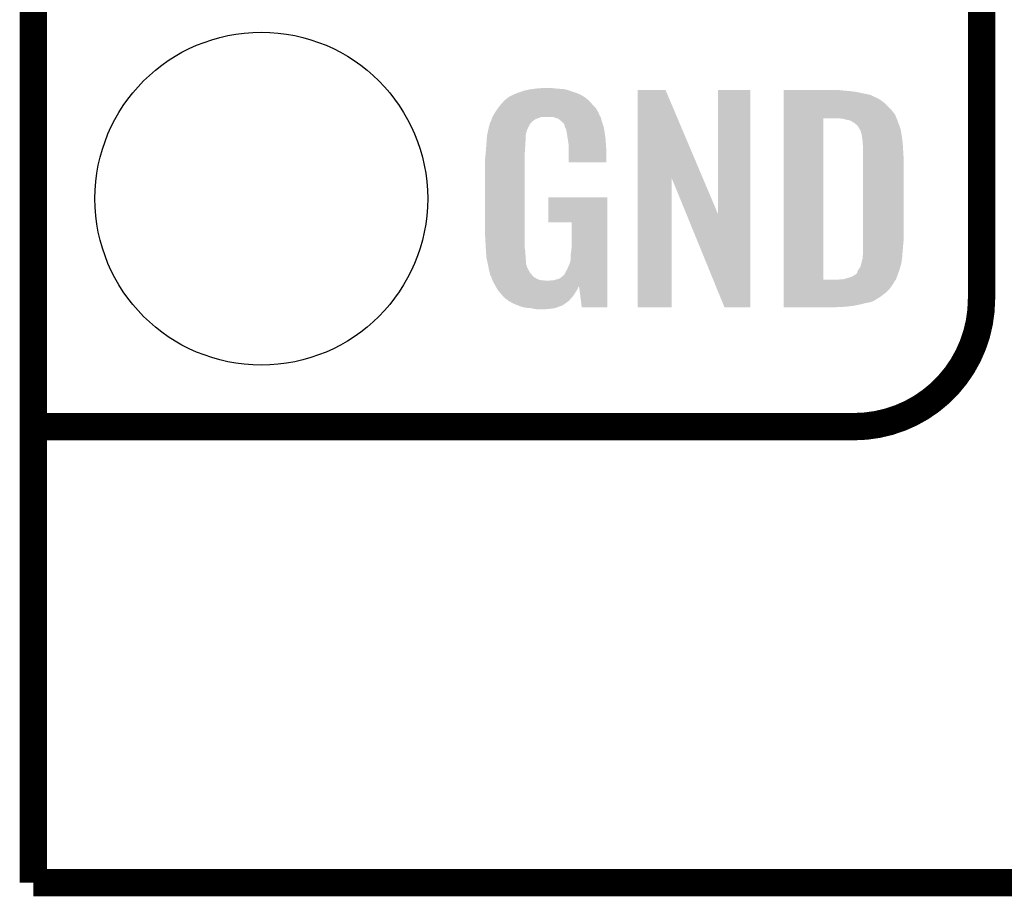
# Model space of a CAD drawing. Extents: x -1.3 to 24.2, y -3.9 to 24.8.
# Tile 1 of 24: x -1.3 to 4.1, y -3.9 to 1. Entities that reach past the tile are written whole.
import ezdxf

# ---------------------------------------------------------------- set-up
doc = ezdxf.new("R2010")
doc.units = 0
doc.layers.get('0').update_dxf_attribs({"linetype": 'CONTINUOUS'})
for name, color, linetype in [('ISM_9_CLICK_V100_GKO', 14, 'CONTINUOUS'), ('ISM_9_CLICK_V100_GTO', 12, 'CONTINUOUS'), ('ISM_9_CLICK_V100_GTS', 13, 'CONTINUOUS')]:
    doc.layers.add(name, color=color, linetype=linetype)

# ---------------------------------------------------------------- blocks, each defined once
blk = doc.blocks.new('ROUND_24')
blk.add_circle((0, 0), 0.9271)

msp = doc.modelspace()

# ---------------------------------------------------------------- linework, layer by layer
at = {"layer": 'ISM_9_CLICK_V100_GKO', "const_width": 0.1524}
for points in [[(-1.27, -3.81), (-1.27, 22.479)], [(-1.27, -3.81), (21.59, -3.81), (24.13, -1.27)]]:
    msp.add_lwpolyline(points, dxfattribs=at)
at = {"layer": 'ISM_9_CLICK_V100_GTO', "const_width": 0.1524}
for points in [[(4.0132, -0.5588), (4.0132, 18.3388)], [(-1.27, -1.27), (-0.26924, -1.27)], [(-1.27, -1.27), (3.302, -1.27)]]:
    msp.add_lwpolyline(points, dxfattribs=at)
msp.add_lwpolyline([(3.302, -1.27, 0.4142136), (4.0132, -0.5588)], format="xyb", dxfattribs=at)
at = {"layer": 'ISM_9_CLICK_V100_GTO'}
for points in [[(1.465582, 0.60198), (1.50114, 0.6096), (1.716406, 0.60198), (1.691642, 0.6096)], [(1.50114, 0.6096), (1.54178, 0.61468), (1.691642, 0.6096), (1.63068, 0.61468)], [(1.54178, 0.61468), (1.590038, 0.61722), (1.63068, 0.61468), (1.61036, 0.61722)], [(2.098054, 0.116718), (2.098062, 0.604504), (2.459256, 0.116718), (2.252984, 0.604504)], [(2.098062, 0.604504), (2.098064, 0.60452), (2.252984, 0.604504), (2.098064, 0.60452)], [(2.54508, -0.086242), (2.545102, 0.604496), (2.725406, -0.086242), (2.72542, 0.604496)], [(2.545102, 0.604496), (2.545104, 0.60452), (2.72542, 0.604496), (2.545104, 0.60452)], [(2.910862, 0.60198), (2.910864, 0.60452), (3.24612, 0.60198), (3.22072, 0.60452)], [(1.353822, 0.546102), (1.369694, 0.5588), (1.82626, 0.546102), (1.81102, 0.5588)], [(1.369694, 0.5588), (1.379222, 0.566422), (1.81102, 0.5588), (1.799588, 0.566422)], [(1.379222, 0.566422), (1.384294, 0.568958), (1.799588, 0.566422), (1.795782, 0.568958)], [(1.384294, 0.568958), (1.394446, 0.574034), (1.795782, 0.568958), (1.785636, 0.574034)], [(1.394446, 0.574034), (1.399502, 0.576562), (1.785636, 0.574034), (1.78562, 0.576562)], [(1.399502, 0.576562), (1.4097, 0.58166), (1.78562, 0.576562), (1.773402, 0.58166)], [(1.4097, 0.58166), (1.428748, 0.58928), (1.773402, 0.58166), (1.755138, 0.58928)], [(1.428748, 0.58928), (1.435098, 0.59182), (1.755138, 0.58928), (1.74752, 0.59182)], [(1.435098, 0.59182), (1.45796, 0.59944), (1.74752, 0.59182), (1.72466, 0.59944)], [(1.45796, 0.59944), (1.465582, 0.60198), (1.72466, 0.59944), (1.716406, 0.60198)], [(2.910862, 0.59944), (2.910862, 0.60198), (3.27914, 0.59944), (3.24612, 0.60198)], [(2.910862, 0.59436), (2.910862, 0.59944), (3.317238, 0.59436), (3.27914, 0.59944)], [(2.910862, 0.58674), (2.910862, 0.59436), (3.3528, 0.58674), (3.317238, 0.59436)], [(2.910862, 0.579118), (2.910862, 0.58674), (3.390902, 0.579118), (3.3528, 0.58674)], [(2.910862, 0.56388), (2.910862, 0.579118), (3.42392, 0.56388), (3.390902, 0.579118)], [(2.910862, 0.55626), (2.910862, 0.56388), (3.439158, 0.55626), (3.42392, 0.56388)], [(2.910862, 0.54864), (2.910862, 0.55626), (3.45186, 0.54864), (3.439158, 0.55626)], [(1.303864, 0.482598), (1.31572, 0.50038), (1.87706, 0.482598), (1.866394, 0.50038)], [(1.31572, 0.50038), (1.321644, 0.507998), (1.866394, 0.50038), (1.861822, 0.507998)], [(1.321644, 0.507998), (1.3335, 0.52324), (1.861822, 0.507998), (1.84658, 0.52324)], [(1.3335, 0.52324), (1.335756, 0.52578), (1.84658, 0.52324), (1.844038, 0.52578)], [(1.335756, 0.52578), (1.35382, 0.5461), (1.844038, 0.52578), (1.826262, 0.5461)], [(1.35382, 0.5461), (1.353822, 0.546102), (1.826262, 0.5461), (1.82626, 0.546102)], [(2.91086, 0.495298), (2.910862, 0.533398), (3.510282, 0.495298), (3.47218, 0.533398)], [(2.91086, 0.469898), (2.91086, 0.495298), (3.5306, 0.469898), (3.510282, 0.495298)], [(2.910862, 0.533398), (2.910862, 0.54864), (3.47218, 0.533398), (3.45186, 0.54864)], [(1.281684, 0.43688), (1.2827, 0.439418), (1.51892, 0.43688), (1.523148, 0.439418)], [(1.2827, 0.439418), (1.284392, 0.4445), (1.523148, 0.439418), (1.531618, 0.4445)], [(1.284392, 0.4445), (1.287778, 0.454658), (1.531618, 0.4445), (1.559558, 0.454658)], [(1.287778, 0.45466), (1.28778, 0.454662), (1.889764, 0.45466), (1.889762, 0.454662)], [(1.287778, 0.454658), (1.287778, 0.45466), (1.559558, 0.454658), (1.628136, 0.45466)], [(1.28778, 0.454662), (1.30048, 0.47752), (1.889762, 0.454662), (1.87937, 0.47752)], [(1.30048, 0.47752), (1.303864, 0.482598), (1.87937, 0.47752), (1.87706, 0.482598)], [(1.634496, 0.452118), (1.628136, 0.45466), (1.892302, 0.452118), (1.889764, 0.45466)], [(1.640838, 0.449582), (1.634496, 0.452118), (1.89281, 0.449582), (1.892302, 0.452118)], [(1.650998, 0.447042), (1.640838, 0.449582), (1.893318, 0.447042), (1.89281, 0.449582)], [(1.661154, 0.44196), (1.650998, 0.447042), (1.894334, 0.44196), (1.893318, 0.447042)], [(1.66243, 0.43942), (1.661154, 0.44196), (1.894842, 0.43942), (1.894334, 0.44196)], [(1.6637, 0.436886), (1.66243, 0.43942), (1.895688, 0.436886), (1.894842, 0.43942)], [(2.910842, -0.452098), (2.91086, 0.447038), (3.131822, -0.452098), (3.131842, 0.447038)], [(2.91086, 0.44704), (2.91086, 0.469898), (3.540126, 0.44704), (3.5306, 0.469898)], [(2.91086, 0.447038), (2.91086, 0.44704), (3.131842, 0.447038), (3.223258, 0.44704)], [(3.243582, 0.4445), (3.223258, 0.44704), (3.541184, 0.4445), (3.540126, 0.44704)], [(3.26136, 0.43942), (3.243582, 0.4445), (3.5433, 0.43942), (3.541184, 0.4445)], [(3.276602, 0.436878), (3.26136, 0.43942), (3.544572, 0.436878), (3.5433, 0.43942)], [(1.26441, 0.383538), (1.26492, 0.38608), (1.480818, 0.383538), (1.482088, 0.38608)], [(1.26492, 0.38608), (1.271016, 0.408938), (1.482088, 0.38608), (1.49352, 0.408938)], [(1.271016, 0.408938), (1.27508, 0.424172), (1.49352, 0.408938), (1.503678, 0.424172)], [(1.27508, 0.424172), (1.275084, 0.42418), (1.503678, 0.424172), (1.506196, 0.42418)], [(1.275084, 0.42418), (1.27761, 0.426714), (1.506196, 0.42418), (1.50622, 0.426714)], [(1.27761, 0.426714), (1.27762, 0.426724), (1.50622, 0.426714), (1.506232, 0.426724)], [(1.27762, 0.426724), (1.281684, 0.43688), (1.506232, 0.426724), (1.51892, 0.43688)], [(1.668776, 0.434342), (1.6637, 0.436886), (1.896536, 0.434342), (1.895688, 0.436886)], [(1.686556, 0.41656), (1.668776, 0.434342), (1.902462, 0.41656), (1.896536, 0.434342)], [(1.69164, 0.40132), (1.686556, 0.41656), (1.90754, 0.40132), (1.902462, 0.41656)], [(1.69418, 0.393698), (1.69164, 0.40132), (1.908926, 0.393698), (1.90754, 0.40132)], [(1.699256, 0.386086), (1.69418, 0.393698), (1.91031, 0.386086), (1.908926, 0.393698)], [(1.69926, 0.378464), (1.699256, 0.386086), (1.911696, 0.378464), (1.91031, 0.386086)], [(3.28295, 0.434338), (3.276602, 0.436878), (3.545842, 0.434338), (3.544572, 0.436878)], [(3.2893, 0.431796), (3.28295, 0.434338), (3.546478, 0.431796), (3.545842, 0.434338)], [(3.294386, 0.426718), (3.2893, 0.431796), (3.547748, 0.426718), (3.546478, 0.431796)], [(3.299464, 0.42418), (3.294386, 0.426718), (3.548382, 0.42418), (3.547748, 0.426718)], [(3.300736, 0.424178), (3.299464, 0.42418), (3.548382, 0.424178), (3.548382, 0.42418)], [(3.302008, 0.424176), (3.300736, 0.424178), (3.548384, 0.424176), (3.548382, 0.424178)], [(3.322316, 0.4064), (3.302008, 0.424176), (3.556002, 0.4064), (3.548384, 0.424176)], [(3.32232, 0.406396), (3.322316, 0.4064), (3.556004, 0.406396), (3.556002, 0.4064)], [(3.335018, 0.38608), (3.32232, 0.406396), (3.562098, 0.38608), (3.556004, 0.406396)], [(3.33756, 0.381), (3.335018, 0.38608), (3.56362, 0.381), (3.562098, 0.38608)], [(1.255606, 0.322578), (1.2573, 0.347982), (1.4732, 0.322578), (1.4732, 0.347982)], [(1.2573, 0.347982), (1.258314, 0.353058), (1.4732, 0.347982), (1.4732, 0.353058)], [(1.258314, 0.353058), (1.26441, 0.383538), (1.4732, 0.353058), (1.480818, 0.383538)], [(1.701798, 0.373384), (1.69926, 0.378464), (1.91262, 0.373384), (1.911696, 0.378464)], [(1.7018, 0.37338), (1.701798, 0.373384), (1.91262, 0.37338), (1.91262, 0.373384)], [(1.7018, 0.370842), (1.7018, 0.37338), (1.913012, 0.370842), (1.91262, 0.37338)], [(1.70649, 0.340362), (1.7018, 0.370842), (1.9177, 0.340362), (1.913012, 0.370842)], [(1.71196, 0.304802), (1.70649, 0.340362), (1.92024, 0.304802), (1.9177, 0.340362)], [(3.340102, 0.375918), (3.33756, 0.381), (3.564468, 0.375918), (3.56362, 0.381)], [(3.34264, 0.365758), (3.340102, 0.375918), (3.566162, 0.365758), (3.564468, 0.375918)], [(3.34518, 0.360676), (3.34264, 0.365758), (3.567008, 0.360676), (3.566162, 0.365758)], [(3.34645, 0.35052), (3.34518, 0.360676), (3.5687, 0.35052), (3.567008, 0.360676)], [(3.34772, 0.34036), (3.34645, 0.35052), (3.570152, 0.34036), (3.5687, 0.35052)], [(3.35026, 0.32258), (3.34772, 0.34036), (3.572692, 0.32258), (3.570152, 0.34036)], [(1.250102, 0.251462), (1.25222, 0.27686), (1.46812, 0.251462), (1.469812, 0.27686)], [(1.25222, 0.27686), (1.253196, 0.28956), (1.469812, 0.27686), (1.47066, 0.28956)], [(1.253196, 0.28956), (1.254564, 0.307338), (1.47066, 0.28956), (1.47066, 0.307338)], [(1.254564, 0.307338), (1.25476, 0.30988), (1.47066, 0.307338), (1.471082, 0.30988)], [(1.25476, 0.30988), (1.255606, 0.322578), (1.471082, 0.30988), (1.4732, 0.322578)], [(1.71196, 0.3048), (1.71196, 0.304802), (1.92024, 0.3048), (1.92024, 0.304802)], [(1.71196, 0.266702), (1.71196, 0.3048), (1.92278, 0.266702), (1.92024, 0.3048)], [(3.35077, 0.31496), (3.35026, 0.32258), (3.57378, 0.31496), (3.572692, 0.32258)], [(3.3528, 0.284482), (3.35077, 0.31496), (3.575574, 0.284482), (3.57378, 0.31496)], [(3.3528, 0.228602), (3.3528, 0.284482), (3.57886, 0.228602), (3.575574, 0.284482)], [(1.24714, 0.22098), (1.24968, 0.24638), (1.46812, 0.22098), (1.46812, 0.24638)], [(1.24714, -0.205742), (1.24714, 0.22098), (1.46812, -0.205742), (1.46812, 0.22098)], [(1.24968, 0.24638), (1.250102, 0.251462), (1.46812, 0.24638), (1.46812, 0.251462)], [(1.71196, 0.203224), (1.71196, 0.266702), (1.922756, 0.203224), (1.92278, 0.266702)], [(3.3528, -0.23622), (3.3528, 0.228602), (3.57886, -0.23622), (3.57886, 0.228602)], [(1.922756, 0.2032), (1.71196, 0.203224), (1.922756, 0.2032), (1.922756, 0.203224)], [(2.09804, -0.604496), (2.098054, 0.116718), (2.285976, -0.604496), (2.286, 0.116718)], [(2.368914, -0.086242), (2.286, 0.116718), (2.54508, -0.086242), (2.459256, 0.116718)], [(1.6002, -0.132056), (1.600222, 0.007596), (1.927854, -0.132056), (1.92786, 0.007596)], [(1.600222, 0.007596), (1.600224, 0.00762), (1.92786, 0.007596), (1.600224, 0.00762)], [(2.580636, -0.604504), (2.368914, -0.086242), (2.725396, -0.604504), (2.725406, -0.086242)], [(1.729716, -0.13208), (1.6002, -0.132056), (1.927854, -0.13208), (1.927854, -0.132056)], [(1.72974, -0.266698), (1.729716, -0.13208), (1.927848, -0.266698), (1.927854, -0.13208)], [(1.24968, -0.254), (1.24714, -0.205742), (1.46812, -0.254), (1.46812, -0.205742)], [(1.25111, -0.276862), (1.24968, -0.254), (1.46812, -0.276862), (1.46812, -0.254)], [(1.7272, -0.28956), (1.72974, -0.266698), (1.927848, -0.28956), (1.927848, -0.266698)], [(3.3528, -0.26162), (3.3528, -0.23622), (3.57632, -0.26162), (3.57886, -0.23622)], [(3.3528, -0.2921), (3.3528, -0.26162), (3.57378, -0.2921), (3.57632, -0.26162)], [(1.252062, -0.292098), (1.25111, -0.276862), (1.47066, -0.292098), (1.46812, -0.276862)], [(1.25222, -0.29464), (1.252062, -0.292098), (1.470842, -0.29464), (1.47066, -0.292098)], [(1.25476, -0.3302), (1.25222, -0.29464), (1.473382, -0.3302), (1.470842, -0.29464)], [(1.72466, -0.30734), (1.7272, -0.28956), (1.927846, -0.30734), (1.927848, -0.28956)], [(1.72466, -0.337818), (1.72466, -0.30734), (1.927846, -0.337818), (1.927846, -0.30734)], [(3.350258, -0.335282), (3.35026, -0.325122), (3.569788, -0.335282), (3.571238, -0.325122)], [(3.35026, -0.32512), (3.3528, -0.309882), (3.57124, -0.32512), (3.572412, -0.309882)], [(3.35026, -0.325122), (3.35026, -0.32512), (3.571238, -0.325122), (3.57124, -0.32512)], [(3.3528, -0.309882), (3.3528, -0.2921), (3.572412, -0.309882), (3.57378, -0.2921)], [(1.26238, -0.363218), (1.25476, -0.3302), (1.47574, -0.363218), (1.473382, -0.3302)], [(1.26238, -0.36322), (1.26238, -0.363218), (1.475742, -0.36322), (1.47574, -0.363218)], [(1.262844, -0.365764), (1.26238, -0.36322), (1.475742, -0.365764), (1.475742, -0.36322)], [(1.263766, -0.370842), (1.262844, -0.365764), (1.478282, -0.370842), (1.475742, -0.365764)], [(1.265614, -0.381002), (1.263766, -0.370842), (1.48082, -0.381002), (1.478282, -0.370842)], [(1.26746, -0.39116), (1.265614, -0.381002), (1.4859, -0.39116), (1.48082, -0.381002)], [(1.70688, -0.38862), (1.71958, -0.358136), (1.927844, -0.38862), (1.927844, -0.358136)], [(1.71958, -0.358136), (1.719582, -0.355598), (1.927844, -0.358136), (1.927844, -0.355598)], [(1.719582, -0.355598), (1.722118, -0.34798), (1.927844, -0.355598), (1.927846, -0.34798)], [(1.722118, -0.34798), (1.72466, -0.337818), (1.927846, -0.34798), (1.927846, -0.337818)], [(3.329938, -0.391162), (3.337558, -0.381004), (3.55745, -0.391162), (3.560352, -0.381004)], [(3.337558, -0.381004), (3.343364, -0.360682), (3.560352, -0.381004), (3.56616, -0.360682)], [(3.343364, -0.360682), (3.34772, -0.345444), (3.56616, -0.360682), (3.568336, -0.345444)], [(3.34772, -0.342904), (3.350258, -0.335282), (3.568698, -0.342904), (3.569788, -0.335282)], [(3.34772, -0.345444), (3.34772, -0.342904), (3.568336, -0.345444), (3.568698, -0.342904)], [(1.27254, -0.41148), (1.26746, -0.39116), (1.49719, -0.41148), (1.4859, -0.39116)], [(1.273048, -0.414018), (1.27254, -0.41148), (1.4986, -0.414018), (1.49719, -0.41148)], [(1.275078, -0.424178), (1.273048, -0.414018), (1.507494, -0.424178), (1.4986, -0.414018)], [(1.277616, -0.426722), (1.275078, -0.424178), (1.50972, -0.426722), (1.507494, -0.424178)], [(1.280548, -0.43434), (1.277616, -0.426722), (1.516386, -0.43434), (1.50972, -0.426722)], [(1.280554, -0.434356), (1.280548, -0.43434), (1.518926, -0.434356), (1.516386, -0.43434)], [(1.282502, -0.439418), (1.280554, -0.434356), (1.521468, -0.439418), (1.518926, -0.434356)], [(1.666238, -0.44196), (1.67894, -0.4318), (1.927842, -0.44196), (1.927842, -0.4318)], [(1.67894, -0.4318), (1.689102, -0.421636), (1.927842, -0.4318), (1.927842, -0.421636)], [(1.689102, -0.421636), (1.69418, -0.41148), (1.927842, -0.421636), (1.927842, -0.41148)], [(1.69418, -0.41148), (1.70688, -0.38862), (1.927842, -0.41148), (1.927844, -0.38862)], [(3.2766, -0.43942), (3.284214, -0.436882), (3.540122, -0.43942), (3.540758, -0.436882)], [(3.284214, -0.436882), (3.29184, -0.43434), (3.540758, -0.436882), (3.542028, -0.43434)], [(3.29184, -0.43434), (3.295648, -0.4318), (3.542028, -0.43434), (3.5433, -0.4318)], [(3.295648, -0.4318), (3.307072, -0.424184), (3.5433, -0.4318), (3.54602, -0.424184)], [(3.307072, -0.424184), (3.309614, -0.42418), (3.54602, -0.424184), (3.54602, -0.42418)], [(3.309614, -0.42418), (3.319776, -0.414022), (3.54602, -0.42418), (3.549648, -0.414022)], [(3.319776, -0.414022), (3.322318, -0.403862), (3.549648, -0.414022), (3.553276, -0.403862)], [(3.322318, -0.403862), (3.32689, -0.39624), (3.553276, -0.403862), (3.556, -0.39624)], [(3.32689, -0.39624), (3.329938, -0.391162), (3.556, -0.39624), (3.55745, -0.391162)], [(1.28348, -0.441962), (1.282502, -0.439418), (1.529084, -0.441962), (1.521468, -0.439418)], [(1.285434, -0.44704), (1.28348, -0.441962), (1.536698, -0.44704), (1.529084, -0.441962)], [(1.28739, -0.45212), (1.285434, -0.44704), (1.549402, -0.45212), (1.536698, -0.44704)], [(1.288366, -0.45466), (1.28739, -0.45212), (1.5621, -0.45466), (1.549402, -0.45212)], [(1.289344, -0.4572), (1.288366, -0.45466), (1.597658, -0.4572), (1.5621, -0.45466)], [(1.29032, -0.45974), (1.289344, -0.4572), (1.92784, -0.45974), (1.92784, -0.4572)], [(1.305018, -0.486684), (1.29032, -0.45974), (1.92784, -0.486684), (1.92784, -0.45974)], [(1.305018, -0.486686), (1.305018, -0.486684), (1.77038, -0.486686), (1.7704, -0.486684)], [(1.30556, -0.48768), (1.305018, -0.486686), (1.770376, -0.48768), (1.77038, -0.486686)], [(1.305564, -0.487686), (1.30556, -0.48768), (1.770376, -0.487686), (1.770376, -0.48768)], [(1.310132, -0.495298), (1.305564, -0.487686), (1.7653, -0.495298), (1.770376, -0.487686)], [(1.605282, -0.4572), (1.615442, -0.45466), (1.92784, -0.4572), (1.92784, -0.45466)], [(1.628144, -0.45466), (1.65608, -0.44704), (1.92784, -0.45466), (1.927842, -0.44704)], [(1.65608, -0.44704), (1.666238, -0.44196), (1.927842, -0.44704), (1.927842, -0.44196)], [(1.785618, -0.604498), (1.7704, -0.486684), (1.927836, -0.604498), (1.92784, -0.486684)], [(2.910842, -0.45212), (2.910842, -0.452098), (3.210558, -0.45212), (3.131822, -0.452098)], [(2.910842, -0.46228), (2.910842, -0.45212), (3.52806, -0.46228), (3.534832, -0.45212)], [(2.910842, -0.482598), (2.910842, -0.46228), (3.51536, -0.482598), (3.52806, -0.46228)], [(2.910842, -0.50292), (2.910842, -0.482598), (3.500118, -0.50292), (3.51536, -0.482598)], [(3.210558, -0.45212), (3.225798, -0.44958), (3.534832, -0.45212), (3.536526, -0.44958)], [(3.241038, -0.44958), (3.249914, -0.447044), (3.536526, -0.44958), (3.538218, -0.447044)], [(3.249914, -0.447044), (3.2766, -0.43942), (3.538218, -0.447044), (3.540122, -0.43942)], [(1.317754, -0.508002), (1.310132, -0.495298), (1.760218, -0.508002), (1.7653, -0.495298)], [(1.320798, -0.513078), (1.317754, -0.508002), (1.75641, -0.513078), (1.760218, -0.508002)], [(1.325248, -0.518162), (1.320798, -0.513078), (1.752598, -0.518162), (1.75641, -0.513078)], [(1.33858, -0.5334), (1.325248, -0.518162), (1.743888, -0.5334), (1.752598, -0.518162)], [(1.340694, -0.535936), (1.33858, -0.5334), (1.74244, -0.535936), (1.743888, -0.5334)], [(1.351278, -0.548638), (1.340694, -0.535936), (1.731856, -0.548638), (1.74244, -0.535936)], [(1.354456, -0.55118), (1.351278, -0.548638), (1.72974, -0.55118), (1.731856, -0.548638)], [(2.91084, -0.523242), (2.910842, -0.50292), (3.479798, -0.523242), (3.500118, -0.50292)], [(2.91084, -0.54356), (2.91084, -0.523242), (3.454398, -0.54356), (3.479798, -0.523242)], [(2.91084, -0.56134), (2.91084, -0.54356), (3.426458, -0.56134), (3.454398, -0.54356)], [(1.36398, -0.5588), (1.354456, -0.55118), (1.723208, -0.5588), (1.72974, -0.55118)], [(1.374138, -0.56642), (1.36398, -0.5588), (1.716676, -0.56642), (1.723208, -0.5588)], [(1.376682, -0.568958), (1.374138, -0.56642), (1.7145, -0.568958), (1.716676, -0.56642)], [(1.37669, -0.568962), (1.376682, -0.568958), (1.714498, -0.568962), (1.7145, -0.568958)], [(1.399968, -0.581662), (1.37669, -0.568962), (1.696718, -0.581662), (1.714498, -0.568962)], [(1.404618, -0.5842), (1.399968, -0.581662), (1.694178, -0.5842), (1.696718, -0.581662)], [(1.404624, -0.584202), (1.404618, -0.5842), (1.694176, -0.584202), (1.694178, -0.5842)], [(1.41072, -0.586742), (1.404624, -0.584202), (1.689102, -0.586742), (1.694176, -0.584202)], [(1.429, -0.59436), (1.41072, -0.586742), (1.67894, -0.59436), (1.689102, -0.586742)], [(1.4351, -0.596902), (1.429, -0.59436), (1.671314, -0.596902), (1.67894, -0.59436)], [(1.44335, -0.59944), (1.4351, -0.596902), (1.663702, -0.59944), (1.671314, -0.596902)], [(1.468118, -0.60706), (1.44335, -0.59944), (1.645918, -0.60706), (1.663702, -0.59944)], [(2.91084, -0.563882), (2.91084, -0.56134), (3.421378, -0.563882), (3.426458, -0.56134)], [(2.91084, -0.56896), (2.91084, -0.563882), (3.413762, -0.56896), (3.421378, -0.563882)], [(2.91084, -0.57658), (2.91084, -0.56896), (3.393438, -0.57658), (3.413762, -0.56896)], [(2.91084, -0.58166), (2.91084, -0.57658), (3.36804, -0.58166), (3.393438, -0.57658)], [(2.91084, -0.58928), (2.91084, -0.58166), (3.33756, -0.58928), (3.36804, -0.58166)], [(2.91084, -0.5969), (2.91084, -0.58928), (3.29946, -0.5969), (3.33756, -0.58928)], [(2.91084, -0.60198), (2.91084, -0.5969), (3.25628, -0.60198), (3.29946, -0.5969)], [(2.91084, -0.604496), (2.91084, -0.60198), (3.203444, -0.604496), (3.25628, -0.60198)], [(1.4986, -0.6096), (1.468118, -0.60706), (1.634488, -0.6096), (1.645918, -0.60706)], [(1.511302, -0.61214), (1.4986, -0.6096), (1.623058, -0.61214), (1.634488, -0.6096)], [(1.524002, -0.61468), (1.511302, -0.61214), (1.59766, -0.61468), (1.623058, -0.61214)], [(1.54686, -0.61722), (1.524002, -0.61468), (1.567182, -0.61722), (1.59766, -0.61468)], [(1.927836, -0.60452), (1.785618, -0.604498), (1.927836, -0.60452), (1.927836, -0.604498)], [(2.285976, -0.60452), (2.09804, -0.604496), (2.285976, -0.60452), (2.285976, -0.604496)], [(2.725396, -0.60452), (2.580636, -0.604504), (2.725396, -0.60452), (2.725396, -0.604504)], [(3.20294, -0.60452), (2.91084, -0.604496), (3.20294, -0.60452), (3.203444, -0.604496)]]:
    msp.add_solid(points, dxfattribs=at)

# ---------------------------------------------------------------- block references
at = {"layer": 'ISM_9_CLICK_V100_GTS'}
msp.add_blockref('ROUND_24', (0, 0), dxfattribs=at)

doc.saveas('drawing.dxf')
